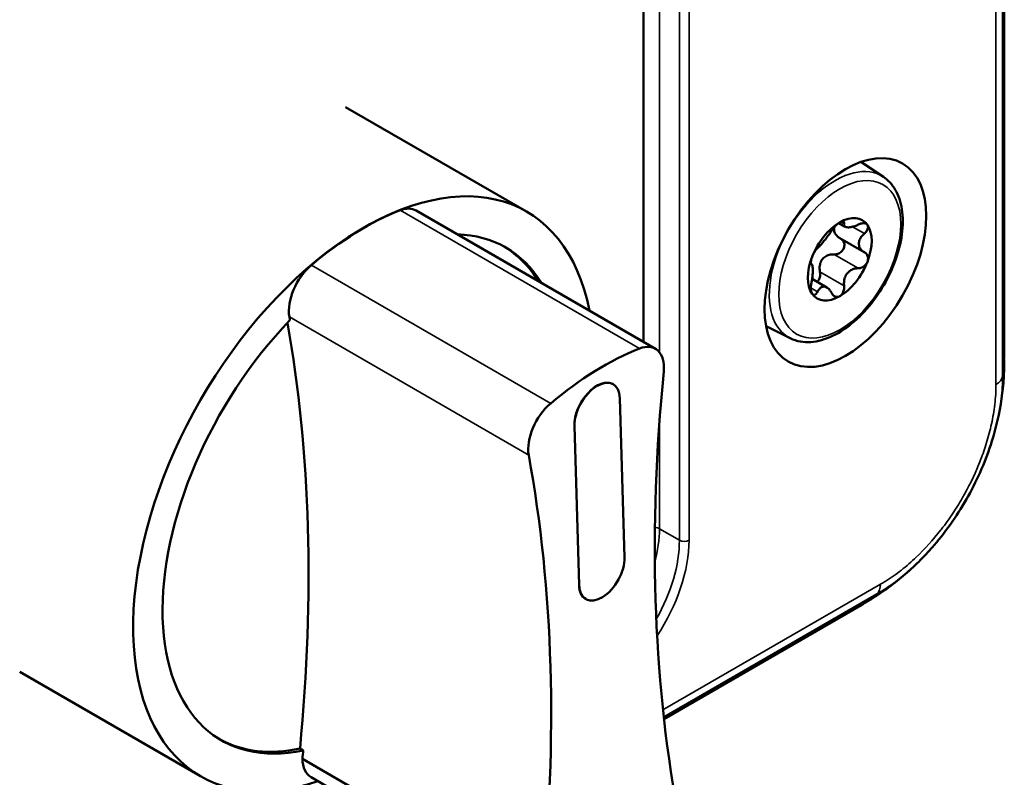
# Model space of a CAD drawing. Header units: millimetres. Extents: x 20 to 574, y 18 to 400.
# Tile 13 of 16: x 507 to 551, y 160 to 193. Entities that reach past the tile are written whole.
import ezdxf

# ---------------------------------------------------------------- set-up
doc = ezdxf.new("R2010")
doc.units = ezdxf.units.MM
doc.header["$LTSCALE"] = 2
doc.layers.add('Visible (ISO)', color=7, linetype='Continuous', lineweight=50)
doc.layers.add('Visible Narrow (ISO)', color=7, linetype='Continuous', lineweight=35)

msp = doc.modelspace()

# ---------------------------------------------------------------- linework, layer by layer
at = {"layer": 'Visible (ISO)'}
for p, q in [((550.536, 178.118), (550.536, 231.597)), ((534.763, 178.79), (534.763, 222.838)), ((521.736, 189.054), (529.648, 184.485)), ((545.251, 185.999), (544.265, 186.656)), ((524.817, 184.533), (535.282, 178.491)), ((543.58, 183.823), (543.298, 183.986)), ((544.403, 182.716), (543.346, 183.327)), ((542.105, 182.188), (542.094, 182.194)), ((542.777, 181.168), (542.132, 181.54)), ((541.18, 178.948), (540.119, 179.474)), ((533.429, 176.944), (533.436, 176.94)), ((533.931, 169.373), (533.725, 176.336)), ((531.943, 168.157), (531.738, 175.12)), ((531.745, 175.116), (531.95, 168.153)), ((532.233, 167.553), (532.24, 167.549)), ((535.655, 162.308), (544.284, 167.29)), ((507.486, 164.372), (515.398, 159.804)), ((519.741, 161.018), (519.883, 160.936)), ((530.312, 154.526), (519.847, 160.568)), ((520.226, 159.76), (530.691, 153.718))]:
    msp.add_line(p, q, dxfattribs=at)
msp.add_ellipse((543.589, 182.259), major_axis=(-2.5, -4.33), ratio=0.57735, dxfattribs=at)
for centre, major_axis, ratio, start_param, end_param in [((522.523, 172.145), (7.125, 12.341), 0.57735, 5.697541, 10.010612), ((522.523, 172.145), (-7.118, -12.328), 0.57735, 3.767783, 4.156012), ((523.916, 182.973), (0.9, 1.56), 0.57735, 0, 0.625352), ((543.341, 182.401), (0.988, 1.71), 0.57735, 6.021386, 7.068583), ((543.341, 182.401), (0.988, 1.71), 0.57735, 0.785398, 1.832596), ((543.341, 182.401), (0.988, 1.71), 0.57735, 4.974188, 6.021386), ((522.523, 172.145), (6.217, 10.769), 0.57735, 5.982152, 6.584219), ((522.382, 172.226), (6.217, 10.769), 0.57735, 5.982152, 6.271812), ((520.528, 180.881), (-0.9, -1.56), 0.57735, 4.156851, 5.684449), ((543.341, 182.401), (-0.988, -1.71), 0.57735, 4.974188, 6.021386), ((543.341, 182.401), (-0.988, -1.71), 0.57735, 0.785398, 1.832596), ((543.341, 182.401), (-0.988, -1.71), 0.57735, 6.021386, 7.068583), ((522.523, 172.145), (-6.217, -10.769), 0.57735, 4.301799, 6.763563), ((465.288, 136.961), (-38.769, -67.15), 0.57735, 2.239316, 2.539441), ((465.429, 136.88), (38.769, 67.15), 0.57735, 5.684454, 5.687141), ((534.381, 176.931), (0.9, 1.56), 0.57735, 5.380939, 6.908537), ((532.988, 166.102), (7.118, 12.328), 0.57735, 0.62619, 1.014419), ((535.536, 178.729), (14.993, -0.859), 0.536756, 0.023733, 0.030736), ((590.092, 201.374), (-38.776, -67.161), 0.57735, 5.37826, 5.687128), ((532.728, 175.73), (0.701, 1.213), 0.57735, 0, 2.389669), ((532.735, 175.726), (0.701, 1.213), 0.57735, 5.531262, 8.672854), ((530.993, 174.839), (0.9, 1.56), 0.57735, 1.015258, 2.542856), ((475.894, 130.838), (38.769, 67.15), 0.57735, 5.375383, 5.687141), ((532.941, 168.763), (-0.701, -1.213), 0.57735, 5.531262, 8.672854), ((532.934, 168.767), (-0.701, -1.213), 0.57735, 5.531262, 6.283185), ((522.382, 172.226), (-6.217, -10.769), 0.57735, 0.011374, 0.480378), ((465.429, 136.88), (38.769, 67.15), 0.57735, 5.375383, 5.380909), ((521.144, 161.349), (-0.917, -1.589), 0.57735, 5.519349, 6.283185)]:
    msp.add_ellipse(centre, major_axis=major_axis, ratio=ratio, start_param=start_param, end_param=end_param, dxfattribs=at)
for points, knots in [([(545.251, 185.999), (545.462, 185.859), (545.637, 185.667), (545.915, 185.192), (546.011, 184.903), (546.112, 184.247), (546.11, 183.876), (546.005, 183.101), (545.902, 182.696), (545.605, 181.898), (545.413, 181.504), (544.96, 180.764), (544.699, 180.418), (544.133, 179.805), (543.826, 179.539), (543.194, 179.115), (542.868, 178.957), (542.229, 178.778), (541.915, 178.754), (541.467, 178.832), (541.319, 178.88), (541.18, 178.948)], [5.534854, 5.534854, 5.534854, 5.534854, 5.815728, 5.815728, 6.121103, 6.121103, 6.450433, 6.450433, 6.782753, 6.782753, 7.113052, 7.113052, 7.442639, 7.442639, 7.773429, 7.773429, 8.106014, 8.106014, 8.431094, 8.431094, 8.602313, 8.602313, 8.602313, 8.602313]), ([(542.988, 183.656), (543.013, 183.697), (543.045, 183.742), (543.117, 183.828), (543.161, 183.874), (543.252, 183.955), (543.3, 183.99), (543.341, 184.014)], [-0.22983311, -0.22983311, -0.22983311, -0.22983311, -0.21256652, -0.21256652, -0.19483788, -0.19483788, -0.17710924, -0.17710924, -0.17710924, -0.17710924]), ([(543.341, 184.014), (543.383, 184.038), (543.423, 184.054), (543.487, 184.062), (543.51, 184.055), (543.535, 184.024), (543.538, 184), (543.531, 183.97)], [-0.17710924, -0.17710924, -0.17710924, -0.17710924, -0.15938059, -0.15938059, -0.14165195, -0.14165195, -0.12438536, -0.12438536, -0.12438536, -0.12438536]), ([(543.531, 183.97), (543.525, 183.943), (543.524, 183.919), (543.532, 183.871), (543.545, 183.847), (543.594, 183.812), (543.629, 183.802), (543.712, 183.794), (543.764, 183.797), (543.881, 183.817), (543.945, 183.835), (544.05, 183.872), (544.098, 183.892), (544.147, 183.915)], [0.0301038, 0.0301038, 0.0301038, 0.0301038, 0.0453777, 0.0453777, 0.0655135, 0.0655135, 0.0856492, 0.0856492, 0.105785, 0.105785, 0.1259207, 0.1259207, 0.1411946, 0.1411946, 0.1411946, 0.1411946]), ([(544.147, 183.915), (544.201, 183.941), (544.257, 183.96), (544.359, 183.979), (544.41, 183.98), (544.496, 183.958), (544.53, 183.936), (544.551, 183.906)], [-0.22983311, -0.22983311, -0.22983311, -0.22983311, -0.21256652, -0.21256652, -0.19483788, -0.19483788, -0.17710924, -0.17710924, -0.17710924, -0.17710924]), ([(544.551, 183.906), (544.572, 183.876), (544.581, 183.836), (544.573, 183.748), (544.555, 183.7), (544.501, 183.612), (544.464, 183.568), (544.419, 183.528)], [-0.17710924, -0.17710924, -0.17710924, -0.17710924, -0.15938059, -0.15938059, -0.14165195, -0.14165195, -0.12438536, -0.12438536, -0.12438536, -0.12438536]), ([(542.372, 182.89), (542.392, 182.907), (542.414, 182.927), (542.466, 182.981), (542.502, 183.021), (542.581, 183.114), (542.623, 183.166), (542.706, 183.268), (542.751, 183.326), (542.838, 183.439), (542.879, 183.494), (542.94, 183.581), (542.965, 183.62), (542.988, 183.656)], [0.0301038, 0.0301038, 0.0301038, 0.0301038, 0.0453777, 0.0453777, 0.0655135, 0.0655135, 0.0856492, 0.0856492, 0.105785, 0.105785, 0.1259207, 0.1259207, 0.1411946, 0.1411946, 0.1411946, 0.1411946]), ([(543.346, 183.327), (543.306, 183.35), (543.27, 183.376), (543.196, 183.443), (543.157, 183.49), (543.104, 183.596), (543.09, 183.653), (543.09, 183.742), (543.096, 183.778), (543.106, 183.814)], [-0.1430823, -0.1430823, -0.1430823, -0.1430823, -0.12850007, -0.12850007, -0.10846026, -0.10846026, -0.08842044, -0.08842044, -0.07579684, -0.07579684, -0.07579684, -0.07579684]), ([(544.419, 183.528), (544.379, 183.493), (544.342, 183.456), (544.271, 183.37), (544.235, 183.314), (544.186, 183.197), (544.173, 183.137), (544.173, 183.028), (544.186, 182.971), (544.235, 182.867), (544.271, 182.82), (544.342, 182.755), (544.379, 182.729), (544.419, 182.708)], [0.0301038, 0.0301038, 0.0301038, 0.0301038, 0.0453777, 0.0453777, 0.0655135, 0.0655135, 0.0856492, 0.0856492, 0.105785, 0.105785, 0.1259207, 0.1259207, 0.1411946, 0.1411946, 0.1411946, 0.1411946]), ([(543.091, 182.617), (543.15, 182.614), (543.209, 182.623), (543.318, 182.662), (543.373, 182.695), (543.463, 182.781), (543.498, 182.834), (543.54, 182.943), (543.549, 183.004), (543.536, 183.116), (543.515, 183.169), (543.46, 183.246), (543.427, 183.277), (543.389, 183.302)], [0.1286665, 0.1286665, 0.1286665, 0.1286665, 0.1465619, 0.1465619, 0.1645006, 0.1645006, 0.1824393, 0.1824393, 0.200378, 0.200378, 0.2183166, 0.2183166, 0.2329799, 0.2329799, 0.2329799, 0.2329799]), ([(542.132, 182.509), (542.153, 182.563), (542.18, 182.621), (542.238, 182.725), (542.269, 182.773), (542.323, 182.844), (542.35, 182.872), (542.372, 182.89)], [-0.17710924, -0.17710924, -0.17710924, -0.17710924, -0.15938059, -0.15938059, -0.14165195, -0.14165195, -0.12438536, -0.12438536, -0.12438536, -0.12438536]), ([(542.475, 181.851), (542.465, 181.909), (542.46, 181.967), (542.461, 182.09), (542.47, 182.162), (542.513, 182.298), (542.546, 182.361), (542.628, 182.462), (542.682, 182.508), (542.802, 182.574), (542.868, 182.596), (542.981, 182.616), (543.036, 182.619), (543.091, 182.617)], [-0.1451885, -0.1451885, -0.1451885, -0.1451885, -0.1285001, -0.1285001, -0.1084603, -0.1084603, -0.0884204, -0.0884204, -0.0683806, -0.0683806, -0.0483408, -0.0483408, -0.0316524, -0.0316524, -0.0316524, -0.0316524]), ([(544.419, 182.708), (544.464, 182.683), (544.501, 182.649), (544.555, 182.568), (544.573, 182.517), (544.581, 182.406), (544.572, 182.347), (544.551, 182.293)], [-0.22983311, -0.22983311, -0.22983311, -0.22983311, -0.21256652, -0.21256652, -0.19483788, -0.19483788, -0.17710924, -0.17710924, -0.17710924, -0.17710924]), ([(542.1, 182.19), (542.087, 182.196), (542.079, 182.213), (542.072, 182.267), (542.075, 182.306), (542.094, 182.401), (542.111, 182.456), (542.132, 182.509)], [-0.22983311, -0.22983311, -0.22983311, -0.22983311, -0.21256652, -0.21256652, -0.19483788, -0.19483788, -0.17710924, -0.17710924, -0.17710924, -0.17710924]), ([(542.1, 181.369), (542.112, 181.421), (542.122, 181.473), (542.14, 181.589), (542.148, 181.662), (542.159, 181.8), (542.162, 181.866), (542.162, 181.976), (542.159, 182.027), (542.148, 182.109), (542.14, 182.14), (542.122, 182.174), (542.112, 182.185), (542.1, 182.19)], [0.0301038, 0.0301038, 0.0301038, 0.0301038, 0.0453777, 0.0453777, 0.0655135, 0.0655135, 0.0856492, 0.0856492, 0.105785, 0.105785, 0.1259207, 0.1259207, 0.1411946, 0.1411946, 0.1411946, 0.1411946]), ([(544.551, 182.293), (544.53, 182.24), (544.496, 182.186), (544.41, 182.097), (544.359, 182.062), (544.257, 182.019), (544.201, 182.007), (544.147, 182.007)], [-0.17710924, -0.17710924, -0.17710924, -0.17710924, -0.15938059, -0.15938059, -0.14165195, -0.14165195, -0.12438536, -0.12438536, -0.12438536, -0.12438536]), ([(542.351, 181.414), (542.377, 181.436), (542.401, 181.465), (542.451, 181.548), (542.47, 181.608), (542.488, 181.725), (542.487, 181.789), (542.475, 181.851)], [0.18842973, 0.18842973, 0.18842973, 0.18842973, 0.20037796, 0.20037796, 0.21831664, 0.21831664, 0.23621208, 0.23621208, 0.23621208, 0.23621208]), ([(544.147, 182.007), (544.098, 182.007), (544.05, 182.002), (543.945, 181.979), (543.881, 181.954), (543.764, 181.884), (543.712, 181.837), (543.629, 181.735), (543.594, 181.672), (543.545, 181.537), (543.532, 181.465), (543.524, 181.348), (543.525, 181.294), (543.531, 181.241)], [0.0301038, 0.0301038, 0.0301038, 0.0301038, 0.0453777, 0.0453777, 0.0655135, 0.0655135, 0.0856492, 0.0856492, 0.105785, 0.105785, 0.1259207, 0.1259207, 0.1411946, 0.1411946, 0.1411946, 0.1411946]), ([(542.132, 180.897), (542.111, 180.927), (542.094, 180.97), (542.075, 181.075), (542.072, 181.135), (542.079, 181.25), (542.087, 181.311), (542.1, 181.369)], [-0.17710924, -0.17710924, -0.17710924, -0.17710924, -0.15938059, -0.15938059, -0.14165195, -0.14165195, -0.12438536, -0.12438536, -0.12438536, -0.12438536]), ([(543.531, 181.241), (543.538, 181.182), (543.535, 181.12), (543.51, 181.007), (543.487, 180.949), (543.423, 180.852), (543.383, 180.813), (543.341, 180.789)], [-0.22983311, -0.22983311, -0.22983311, -0.22983311, -0.21256652, -0.21256652, -0.19483788, -0.19483788, -0.17710924, -0.17710924, -0.17710924, -0.17710924]), ([(542.372, 180.982), (542.35, 180.938), (542.323, 180.902), (542.269, 180.856), (542.238, 180.843), (542.18, 180.849), (542.153, 180.867), (542.132, 180.897)], [-0.22983311, -0.22983311, -0.22983311, -0.22983311, -0.21256652, -0.21256652, -0.19483788, -0.19483788, -0.17710924, -0.17710924, -0.17710924, -0.17710924]), ([(542.988, 180.927), (542.965, 180.971), (542.94, 181.01), (542.879, 181.088), (542.838, 181.129), (542.751, 181.185), (542.706, 181.202), (542.623, 181.209), (542.581, 181.201), (542.502, 181.159), (542.466, 181.125), (542.414, 181.057), (542.392, 181.022), (542.372, 180.982)], [0.0301038, 0.0301038, 0.0301038, 0.0301038, 0.0453777, 0.0453777, 0.0655135, 0.0655135, 0.0856492, 0.0856492, 0.105785, 0.105785, 0.1259207, 0.1259207, 0.1411946, 0.1411946, 0.1411946, 0.1411946]), ([(543.341, 180.789), (543.3, 180.765), (543.252, 180.753), (543.161, 180.761), (543.117, 180.78), (543.045, 180.838), (543.013, 180.879), (542.988, 180.927)], [-0.17710924, -0.17710924, -0.17710924, -0.17710924, -0.15938059, -0.15938059, -0.14165195, -0.14165195, -0.12438536, -0.12438536, -0.12438536, -0.12438536]), ([(550.534, 178.015), (550.534, 177.965), (550.534, 177.911), (550.532, 177.777), (550.531, 177.694), (550.525, 177.477), (550.519, 177.343), (550.492, 176.908), (550.46, 176.605), (550.326, 175.677), (550.182, 175.054), (549.993, 174.447)], [0.0053715, 0.0053715, 0.0053715, 0.0053715, 0.0222647, 0.0222647, 0.0471885, 0.0471885, 0.0873482, 0.0873482, 0.1782829, 0.1782829, 0.3689769, 0.3689769, 0.3689769, 0.3689769]), ([(549.993, 174.449), (549.741, 173.642), (549.387, 172.822), (548.532, 171.285), (548.02, 170.548), (547.373, 169.797), (547.283, 169.695), (547.192, 169.596)], [0, 0, 0, 0, 0.263918, 0.263918, 0.5277523, 0.5277523, 0.569847, 0.569847, 0.569847, 0.569847]), ([(547.193, 169.597), (546.777, 169.146), (546.328, 168.724), (545.604, 168.147), (545.349, 167.961), (544.959, 167.699), (544.827, 167.615), (544.627, 167.492), (544.559, 167.451), (544.456, 167.39), (544.421, 167.37), (544.351, 167.329), (544.316, 167.308), (544.284, 167.29)], [0, 0, 0, 0, 0.1839688, 0.1839688, 0.2781105, 0.2781105, 0.3251625, 0.3251625, 0.34882, 0.34882, 0.3610648, 0.3610648, 0.3738712, 0.3738712, 0.3738712, 0.3738712])]:
    msp.add_open_spline(points, degree=3, knots=knots, dxfattribs=at)
at = {"layer": 'Visible Narrow (ISO)'}
for p, q in [((550.455, 177.284), (550.455, 230.634)), ((550.167, 230.286), (550.167, 176.933)), ((535.457, 178.339), (535.457, 222.077)), ((536.33, 221.608), (536.33, 170.119)), ((536.751, 170.121), (536.751, 221.61)), ((534.584, 178.5), (524.119, 184.542)), ((543.531, 183.97), (543.403, 184.044)), ((544.419, 183.528), (543.905, 183.825)), ((544.147, 182.007), (543.091, 182.617)), ((530.703, 176.103), (520.238, 182.145)), ((542.1, 182.19), (542.095, 182.193)), ((543.531, 181.241), (542.475, 181.851)), ((542.372, 180.982), (542.074, 181.154)), ((529.742, 173.843), (519.277, 179.885)), ((535.457, 170.623), (535.457, 175.264)), ((531.738, 175.12), (531.745, 175.116)), ((536.33, 170.119), (535.457, 170.623)), ((535.447, 170.317), (535.447, 170.317)), ((531.943, 168.157), (531.95, 168.153)), ((545.123, 168.2), (535.612, 162.708)), ((535.645, 162.396), (544.966, 167.777))]:
    msp.add_line(p, q, dxfattribs=at)
for centre, major_axis, ratio, start_param, end_param in [((543.14, 182.517), (2.037, 3.528), 0.57735, 6.246119, 9.461844), ((540.899, 183.811), (2.467, 4.273), 0.57735, 5.709321, 5.721389), ((540.899, 183.811), (2.467, 4.273), 0.57735, 3.703389, 3.715457), ((535.536, 178.729), (14.993, -0.859), 0.536756, 6.209992, 6.306918), ((549.46, 177.341), (1, 0.002), 0.578495, 5.496793, 6.17713), ((531.927, 168.579), (2.5, 4.33), 0.575476, 5.161044, 5.497635), ((535.11, 170.415), (0.5, 0), 0.57735, 0.802851, 1.262826), ((532.791, 168.08), (-2.5, -4.33), 0.578756, 1.58001, 2.356042), ((533.003, 167.958), (2.65, 4.59), 0.577526, 4.605262, 5.497635), ((536.539, 170.243), (0.3, 0), 0.57735, 3.944444, 5.497787), ((544.416, 168.608), (0.5, -0.866), 0.57735, 0.1048, 0.78527), ((536.255, 179.975), (8.24, -12.555), 0.536756, 6.252449, 6.356336)]:
    msp.add_ellipse(centre, major_axis=major_axis, ratio=ratio, start_param=start_param, end_param=end_param, dxfattribs=at)
msp.add_ellipse((543.341, 182.401), major_axis=(1.887, 3.268), ratio=0.57735, dxfattribs=at)
for points, knots in [([(549.993, 174.449), (550.068, 174.689), (550.134, 174.928), (550.265, 175.474), (550.325, 175.781), (550.414, 176.402), (550.448, 176.718), (550.454, 177.053), (550.454, 177.063), (550.455, 177.149), (550.455, 177.217), (550.455, 177.284)], [-0.2962852, -0.2962852, -0.2962852, -0.2962852, -0.2237272, -0.2237272, -0.1294947, -0.1294947, -0.0275956, -0.0275956, -0.02431, -0.02431, 0.0001591, 0.0001591, 0.0001591, 0.0001591]), ([(550.167, 176.933), (550.167, 176.867), (550.168, 176.801), (550.167, 176.725), (550.167, 176.716), (550.163, 176.428), (550.132, 176.134), (550.05, 175.561), (549.996, 175.28), (549.864, 174.731), (549.787, 174.462), (549.619, 173.947), (549.528, 173.7), (549.424, 173.445), (549.421, 173.437), (549.417, 173.426), (549.415, 173.423), (549.211, 172.924), (548.969, 172.433), (548.561, 171.726), (548.418, 171.496), (548.116, 171.044), (547.957, 170.823), (547.79, 170.608), (547.788, 170.606), (547.778, 170.593), (547.77, 170.582), (547.424, 170.138), (547.061, 169.736), (546.473, 169.177), (546.257, 168.99), (545.801, 168.632), (545.562, 168.458), (545.314, 168.31), (545.306, 168.305), (545.24, 168.266), (545.182, 168.233), (545.123, 168.2)], [0, 0, 0, 0, 0.02431, 0.02431, 0.027596, 0.027596, 0.129495, 0.129495, 0.223727, 0.223727, 0.312173, 0.312173, 0.39328, 0.39328, 0.396057, 0.396057, 0.396908, 0.396908, 0.560723, 0.560723, 0.642009, 0.642009, 0.724333, 0.724333, 0.725183, 0.725183, 0.729296, 0.729296, 0.897386, 0.897386, 0.991716, 0.991716, 1.093721, 1.093721, 1.097007, 1.097007, 1.121728, 1.121728, 1.121728, 1.121728]), ([(544.966, 167.777), (545.024, 167.811), (545.083, 167.844), (545.157, 167.888), (545.166, 167.894), (545.452, 168.066), (545.709, 168.253), (546.203, 168.642), (546.44, 168.847), (546.847, 169.234), (547.021, 169.411), (547.192, 169.596)], [-1.1216893, -1.1216893, -1.1216893, -1.1216893, -1.0970066, -1.0970066, -1.0937205, -1.0937205, -0.9917156, -0.9917156, -0.8973864, -0.8973864, -0.8247707, -0.8247707, -0.8247707, -0.8247707])]:
    msp.add_open_spline(points, degree=3, knots=knots, dxfattribs=at)

doc.saveas('drawing.dxf')
